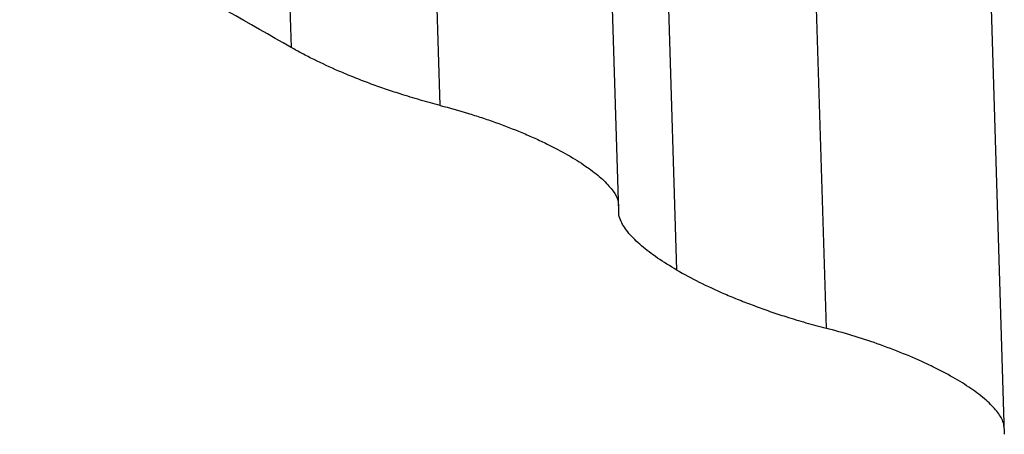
# Paper-space layout '1012-790 Hybird Padfoot' of a CAD drawing. Header units: millimetres. Extents: x 51 to 2966, y 67 to 3970.
# Tile 78 of 110: x 1578 to 1845, y 2689 to 2801. Entities that reach past the tile are written whole.
import ezdxf

# ---------------------------------------------------------------- set-up
doc = ezdxf.new("R2010")
doc.units = ezdxf.units.MM

psp = doc.layouts.new('1012-790 Hybird Padfoot')

# ---------------------------------------------------------------- linework, layer by layer
at = {"color": 8, "linetype": 'Continuous', "lineweight": 25}
for p, q in [((1638.47, 3212.34), (1651.35, 2793.93)), ((1691.84, 2778.17), (1687.06, 2933.4)), ((1791.33, 2886.26), (1796.52, 2717.75)), ((1756.02, 2733.52), (1753.61, 2811.87))]:
    psp.add_line(p, q, dxfattribs=at)
at = {"color": 7, "linetype": 'Continuous', "lineweight": 25}
for p, q in [((1839.79, 2854.57), (1844.89, 2688.97)), ((1737.71, 2830.78), (1740.22, 2749.4))]:
    psp.add_line(p, q, dxfattribs=at)
for points, knots in [([(1651.35, 2793.93), (1639.94, 2800.45), (1617.12, 2813.49), (1582.52, 2832.37), (1547.78, 2850.71), (1512.87, 2868.48), (1477.43, 2885.93), (1453.36, 2897.27), (1441.32, 2902.94)], [0, 0, 0, 0, 0.170501, 0.34106, 0.505665, 0.670322, 0.835135, 1, 1, 1, 1]), ([(1691.84, 2778.17), (1690.04, 2778.65), (1686.42, 2779.62), (1681.36, 2781.16), (1676.73, 2782.69), (1672.53, 2784.19), (1668.36, 2785.8), (1663.26, 2787.92), (1658.56, 2790.09), (1654.32, 2792.26), (1652.34, 2793.38), (1651.35, 2793.93)], [0, 0, 0, 0, 0.124672, 0.250588, 0.347773, 0.444954, 0.545027, 0.645096, 0.820064, 0.910033, 1, 1, 1, 1]), ([(1691.84, 2778.17), (1694.31, 2777.51), (1698.04, 2776.5), (1703.06, 2774.89), (1708.02, 2773.18), (1712.89, 2771.3), (1717.51, 2769.3), (1721.77, 2767.3), (1726.58, 2764.76), (1730.33, 2762.41), (1733.62, 2760.07), (1736.44, 2757.73), (1738.85, 2754.94), (1740.12, 2752.65), (1740.16, 2751.45), (1740.17, 2750.96)], [0, 0, 0, 0, 0.102139, 0.154631, 0.20712, 0.309334, 0.362196, 0.415054, 0.510384, 0.608717, 0.639779, 0.738324, 0.839933, 0.934628, 1, 1, 1, 1]), ([(1756.02, 2733.52), (1754.22, 2734.61), (1750.56, 2736.82), (1746.96, 2739.6), (1744.53, 2741.81), (1742.97, 2743.5), (1741.74, 2745.14), (1740.8, 2746.84), (1740.27, 2748.28), (1740.28, 2749.12), (1740.28, 2749.4)], [0, 0, 0, 0, 0.186373, 0.37793, 0.481448, 0.584971, 0.691647, 0.798328, 0.931141, 1, 1, 1, 1]), ([(1756.02, 2733.52), (1757.99, 2732.43), (1761.97, 2730.24), (1767.84, 2727.54), (1772.92, 2725.43), (1777.03, 2723.84), (1781.28, 2722.31), (1785.97, 2720.76), (1791.08, 2719.2), (1794.7, 2718.24), (1796.52, 2717.75)], [0, 0, 0, 0, 0.174947, 0.35476, 0.451932, 0.549108, 0.649244, 0.749384, 0.874055, 1, 1, 1, 1]), ([(1844.84, 2690.53), (1844.83, 2691.06), (1844.8, 2691.98), (1844.07, 2693.48), (1842.87, 2695.34), (1841.01, 2697.34), (1838.55, 2699.42), (1835.78, 2701.48), (1831.74, 2704.05), (1827.41, 2706.37), (1822.67, 2708.66), (1817.54, 2710.91), (1810.59, 2713.53), (1803.48, 2715.87), (1798.86, 2717.12), (1796.52, 2717.75)], [0, 0, 0, 0, 0.070604, 0.123094, 0.175582, 0.277794, 0.330654, 0.383511, 0.478839, 0.57717, 0.608231, 0.706773, 0.80838, 0.903073, 1, 1, 1, 1])]:
    psp.add_open_spline(points, degree=3, knots=knots, dxfattribs=at)

doc.saveas('drawing.dxf')
